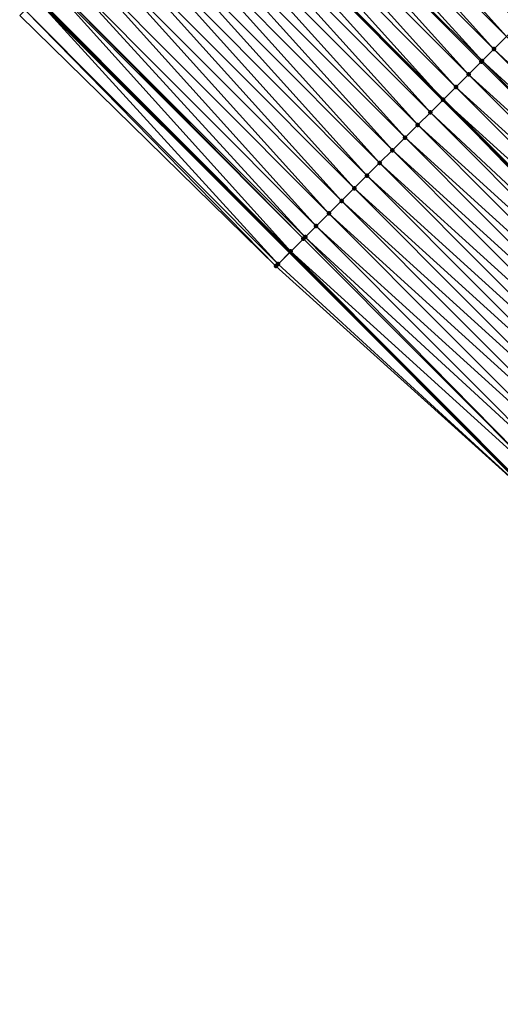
# Model space of a CAD drawing. Header units: feet. Extents: x 2017353 to 2024169, y 808050 to 818690.
# Tile 186 of 256: x 2019694 to 2019721, y 816507 to 816562. Entities that reach past the tile are written whole.
import ezdxf

# ---------------------------------------------------------------- set-up
doc = ezdxf.new("R2010")
doc.units = ezdxf.units.FT
doc.header["$MEASUREMENT"] = 0
for name, color, linetype, lineweight in [('EP_Travel Lane', 172, 'Continuous', 53), ('SB-Road Shots', 141, 'Continuous', 100), ('SB-Road X-Section', 40, 'Continuous', 13), ('STRIPING', 60, 'Continuous', 53)]:
    doc.layers.add(name, color=color, linetype=linetype, lineweight=lineweight)
doc.layers.add('I-77-MM15-17_SB-Surface-BORDER', color=7, linetype='Continuous')
doc.layers.add('I-77-MM15-17_SB-Surface-TIN', color=7, linetype='Continuous')

msp = doc.modelspace()

# ---------------------------------------------------------------- linework, layer by layer
at = {"layer": 'EP_Travel Lane'}
msp.add_polyline3d([(2019694.938707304, 816563.2940342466, 254.6463940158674), (2019709.068612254, 816549.1403043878, 254.5092729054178), (2019723.225348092, 816534.9701754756, 254.366829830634), (2019737.3826628, 816520.8438340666, 254.2360117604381), (2019751.540071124, 816506.7173992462, 254.1278197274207), (2019765.69740976, 816492.5910339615, 254.0027953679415), (2019779.854794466, 816478.4646227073, 253.8889016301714), (2019794.012092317, 816464.3382981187, 253.7540126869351), (2019808.169411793, 816450.211951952, 253.624355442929), (2019822.326820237, 816436.0855170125, 253.5161950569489), (2019836.484244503, 816421.9590662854, 253.4118583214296), (2019850.641745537, 816407.8325389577, 253.3260705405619), (2019864.755865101, 816393.7211699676, 253.2316628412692), (2019878.855011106, 816379.5365388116, 253.129375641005), (2019892.954221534, 816365.3518428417, 253.0431031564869), (2019907.0533297, 816351.1672497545, 252.9314189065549), (2019921.152474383, 816336.9826199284, 252.8288090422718), (2019935.251459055, 816322.7981510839, 252.6864255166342), (2019949.350660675, 816308.6134639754, 252.5979643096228), (2019963.449694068, 816294.4289461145, 252.4676934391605)], dxfattribs=at)
at = {"layer": 'I-77-MM15-17_SB-Surface-BORDER', "color": 3, "linetype": 'Continuous', "lineweight": -3}
msp.add_polyline3d([(2019959.726154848, 816290.7301990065, 252.1754981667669), (2019947.405860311, 816306.6815733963, 252.4502106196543), (2019932.581261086, 816320.1454101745, 252.5168562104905), (2019919.525493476, 816335.3663984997, 252.7102455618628), (2019905.482938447, 816349.6071027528, 252.8344961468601), (2019892.258193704, 816364.6603094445, 253.0058623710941), (2019877.667635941, 816378.3568685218, 253.0611629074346), (2019864.697513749, 816393.6631946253, 253.2286377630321), (2019850.326638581, 816407.5168986, 253.3070760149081), (2019835.415384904, 816420.8883863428, 253.3487593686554), (2019822.055190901, 816435.8134153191, 253.5013381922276), (2019806.72279734, 816448.7629270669, 253.5325212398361), (2019793.187185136, 816463.5119978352, 253.7038923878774), (2019778.943063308, 816477.5513852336, 253.8294687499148), (2019765.01329035, 816491.9058660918, 253.9483148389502), (2019750.3344335, 816505.509835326, 254.0413007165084), (2019736.229496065, 816519.6887969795, 254.1566286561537), (2019723.185932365, 816534.9306907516, 254.364728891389), (2019708.293236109, 816548.3683165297, 254.4646195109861), (2019693.993967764, 816562.3534289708, 254.5912484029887)], dxfattribs=at)
at = {"layer": 'I-77-MM15-17_SB-Surface-TIN', "color": 128, "linetype": 'Continuous', "lineweight": -3}
for points in [[(2019721.873053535, 816561.8915161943, 254.9047761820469), (2019708.467527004, 816576.7666702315, 255.0571135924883), (2019707.758960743, 816576.0610259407, 255.0381912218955)], [(2019721.873053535, 816561.8915161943, 254.9047761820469), (2019722.581610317, 816562.5971700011, 254.9213189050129), (2019708.467527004, 816576.7666702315, 255.0571135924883)], [(2019721.164494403, 816561.1858647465, 254.8876436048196), (2019707.758960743, 816576.0610259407, 255.0381912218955), (2019707.050399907, 816575.355376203, 255.0206308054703)], [(2019721.164494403, 816561.1858647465, 254.8876436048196), (2019721.873053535, 816561.8915161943, 254.9047761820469), (2019707.758960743, 816576.0610259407, 255.0381912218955)], [(2019720.455930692, 816560.4802178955, 254.869361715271), (2019707.050399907, 816575.355376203, 255.0206308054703), (2019706.341836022, 816574.6497295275, 255.0023047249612)], [(2019720.455930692, 816560.4802178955, 254.869361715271), (2019721.164494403, 816561.1858647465, 254.8876436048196), (2019707.050399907, 816575.355376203, 255.0206308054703)], [(2019719.794931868, 816559.8219505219, 254.8510024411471), (2019706.341836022, 816574.6497295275, 255.0023047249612), (2019705.633260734, 816573.9440942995, 254.9811164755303)], [(2019719.794931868, 816559.8219505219, 254.8510024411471), (2019720.455930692, 816560.4802178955, 254.869361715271), (2019706.341836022, 816574.6497295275, 255.0023047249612)], [(2019719.038785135, 816559.0689424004, 254.8282456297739), (2019705.633260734, 816573.9440942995, 254.9811164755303), (2019704.924671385, 816573.2384731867, 254.9563989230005)], [(2019719.038785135, 816559.0689424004, 254.8282456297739), (2019719.74736111, 816559.7745769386, 254.8496061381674), (2019705.633260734, 816573.9440942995, 254.9811164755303)], [(2019719.74736111, 816559.7745769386, 254.8496061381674), (2019719.794931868, 816559.8219505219, 254.8510024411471), (2019705.633260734, 816573.9440942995, 254.9811164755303)], [(2019718.330210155, 816558.3633068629, 254.8071350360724), (2019704.924671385, 816573.2384731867, 254.9563989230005), (2019704.216080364, 816572.5328537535, 254.9312615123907)], [(2019718.330210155, 816558.3633068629, 254.8071350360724), (2019719.038785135, 816559.0689424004, 254.8282456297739), (2019704.924671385, 816573.2384731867, 254.9563989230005)], [(2019717.621635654, 816557.6576708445, 254.7861446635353), (2019704.216080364, 816572.5328537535, 254.9312615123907), (2019703.507503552, 816571.8272200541, 254.9096909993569)], [(2019717.621635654, 816557.6576708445, 254.7861446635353), (2019718.330210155, 816558.3633068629, 254.8071350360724), (2019704.216080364, 816572.5328537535, 254.9312615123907)], [(2019716.913043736, 816556.9520523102, 254.7607827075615), (2019703.498789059, 816571.8185415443, 254.9094523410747), (2019702.798935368, 816571.1215776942, 254.8902858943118)], [(2019703.507503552, 816571.8272200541, 254.9096909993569), (2019703.498789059, 816571.8185415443, 254.9094523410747), (2019717.612920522, 816557.6489922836, 254.7858327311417)], [(2019716.913043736, 816556.9520523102, 254.7607827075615), (2019717.612920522, 816557.6489922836, 254.7858327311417), (2019703.498789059, 816571.8185415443, 254.9094523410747)], [(2019717.621635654, 816557.6576708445, 254.7861446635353), (2019703.507503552, 816571.8272200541, 254.9096909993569), (2019717.612920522, 816557.6489922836, 254.7858327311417)], [(2019716.204450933, 816556.2464346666, 254.7351981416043), (2019702.798935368, 816571.1215776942, 254.8902858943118), (2019702.090354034, 816570.415948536, 254.8675800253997)], [(2019716.204450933, 816556.2464346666, 254.7351981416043), (2019716.913043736, 816556.9520523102, 254.7607827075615), (2019702.798935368, 816571.1215776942, 254.8902858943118)], [(2019715.495862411, 816555.5408127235, 254.7106885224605), (2019702.090354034, 816570.415948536, 254.8675800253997), (2019701.381765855, 816569.7103262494, 254.8431560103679)], [(2019715.495862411, 816555.5408127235, 254.7106885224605), (2019716.204450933, 816556.2464346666, 254.7351981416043), (2019702.090354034, 816570.415948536, 254.8675800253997)], [(2019714.787280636, 816554.8351840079, 254.6878722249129), (2019701.381765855, 816569.7103262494, 254.8431560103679), (2019700.673190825, 816569.004690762, 254.8220325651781)], [(2019714.787280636, 816554.8351840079, 254.6878722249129), (2019715.495862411, 816555.5408127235, 254.7106885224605), (2019701.381765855, 816569.7103262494, 254.8431560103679)], [(2019714.078716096, 816554.129537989, 254.6693822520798), (2019700.673190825, 816569.004690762, 254.8220325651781), (2019699.964630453, 816568.2990405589, 254.8045884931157)], [(2019714.078716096, 816554.129537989, 254.6693822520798), (2019714.787280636, 816554.8351840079, 254.6878722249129), (2019700.673190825, 816569.004690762, 254.8220325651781)], [(2019713.370156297, 816553.4238872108, 254.6520822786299), (2019699.964630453, 816568.2990405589, 254.8045884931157), (2019699.256071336, 816567.5933890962, 254.7874593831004)], [(2019713.370156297, 816553.4238872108, 254.6520822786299), (2019714.078716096, 816554.129537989, 254.6693822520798), (2019699.964630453, 816568.2990405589, 254.8045884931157)], [(2019712.661588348, 816552.7182446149, 254.6327364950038), (2019699.256071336, 816567.5933890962, 254.7874593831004), (2019698.547505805, 816566.8877440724, 254.7687203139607)], [(2019712.661588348, 816552.7182446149, 254.6327364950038), (2019713.370156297, 816553.4238872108, 254.6520822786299), (2019699.256071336, 816567.5933890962, 254.7874593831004)], [(2019711.953016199, 816552.0126062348, 254.6123366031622), (2019698.547505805, 816566.8877440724, 254.7687203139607), (2019697.83893705, 816566.1821022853, 254.7491720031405)], [(2019711.953016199, 816552.0126062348, 254.6123366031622), (2019712.661588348, 816552.7182446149, 254.6327364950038), (2019698.547505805, 816566.8877440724, 254.7687203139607)], [(2019711.244445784, 816551.3069661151, 254.5923716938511), (2019697.83893705, 816566.1821022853, 254.7491720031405), (2019697.130365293, 816565.4764635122, 254.728870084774)], [(2019711.244445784, 816551.3069661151, 254.5923716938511), (2019711.953016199, 816552.0126062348, 254.6123366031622), (2019697.83893705, 816566.1821022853, 254.7491720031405)], [(2019710.535877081, 816550.6013242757, 254.5728367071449), (2019697.130365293, 816565.4764635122, 254.728870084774), (2019696.421789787, 816564.7708285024, 254.7076272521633)], [(2019710.535877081, 816550.6013242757, 254.5728367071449), (2019711.244445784, 816551.3069661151, 254.5923716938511), (2019697.130365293, 816565.4764635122, 254.728870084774)], [(2019709.923921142, 816549.9919313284, 254.5515471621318), (2019696.421789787, 816564.7708285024, 254.7076272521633), (2019695.788583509, 816564.1402670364, 254.6864992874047)], [(2019709.923921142, 816549.9919313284, 254.5515471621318), (2019710.535877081, 816550.6013242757, 254.5728367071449), (2019696.421789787, 816564.7708285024, 254.7076272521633)], [(2019709.118653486, 816549.1901271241, 254.5121324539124), (2019695.713202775, 816564.0652050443, 254.6834961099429), (2019695.004579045, 816563.3596184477, 254.6501485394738)], [(2019709.827284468, 816549.8957064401, 254.547300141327), (2019695.788583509, 816564.1402670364, 254.6864992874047), (2019695.713202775, 816564.0652050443, 254.6834961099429)], [(2019709.118653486, 816549.1901271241, 254.5121324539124), (2019709.827284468, 816549.8957064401, 254.547300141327), (2019695.713202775, 816564.0652050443, 254.6834961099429)], [(2019709.827284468, 816549.8957064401, 254.547300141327), (2019709.923921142, 816549.9919313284, 254.5515471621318), (2019695.788583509, 816564.1402670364, 254.6864992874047)], [(2019708.410001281, 816548.4845691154, 254.4716373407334), (2019694.938707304, 816563.2940342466, 254.6463940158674), (2019694.295927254, 816562.6540600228, 254.609757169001)], [(2019695.004579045, 816563.3596184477, 254.6501485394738), (2019694.938707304, 816563.2940342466, 254.6463940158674), (2019709.068612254, 816549.1403043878, 254.5092729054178)], [(2019708.410001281, 816548.4845691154, 254.4716373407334), (2019709.068612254, 816549.1403043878, 254.5092729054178), (2019694.938707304, 816563.2940342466, 254.6463940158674)], [(2019709.118653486, 816549.1901271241, 254.5121324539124), (2019695.004579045, 816563.3596184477, 254.6501485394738), (2019709.068612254, 816549.1403043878, 254.5092729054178)], [(2019708.293236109, 816548.3683165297, 254.4646195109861), (2019694.295927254, 816562.6540600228, 254.609757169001), (2019693.993967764, 816562.3534289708, 254.5912484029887)], [(2019708.410001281, 816548.4845691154, 254.4716373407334), (2019694.295927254, 816562.6540600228, 254.609757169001), (2019708.293236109, 816548.3683165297, 254.4646195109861)], [(2019735.091186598, 816546.8588301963, 254.752211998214), (2019721.164494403, 816561.1858647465, 254.8876436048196), (2019720.455930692, 816560.4802178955, 254.869361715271)], [(2019734.565398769, 816546.3320231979, 254.7361211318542), (2019720.455930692, 816560.4802178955, 254.869361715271), (2019719.794931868, 816559.8219505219, 254.8510024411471)], [(2019734.565398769, 816546.3320231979, 254.7361211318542), (2019735.091186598, 816546.8588301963, 254.752211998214), (2019720.455930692, 816560.4802178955, 254.869361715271)], [(2019733.858972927, 816545.6242361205, 254.7135262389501), (2019719.74736111, 816559.7745769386, 254.8496061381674), (2019719.038785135, 816559.0689424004, 254.8282456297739)], [(2019733.858972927, 816545.6242361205, 254.7135262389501), (2019719.794931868, 816559.8219505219, 254.8510024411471), (2019719.74736111, 816559.7745769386, 254.8496061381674)], [(2019733.858972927, 816545.6242361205, 254.7135262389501), (2019734.565398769, 816546.3320231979, 254.7361211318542), (2019719.794931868, 816559.8219505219, 254.8510024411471)], [(2019733.152555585, 816544.9164405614, 254.6929854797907), (2019719.038785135, 816559.0689424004, 254.8282456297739), (2019718.330210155, 816558.3633068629, 254.8071350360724)], [(2019733.152555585, 816544.9164405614, 254.6929854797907), (2019733.858972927, 816545.6242361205, 254.7135262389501), (2019719.038785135, 816559.0689424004, 254.8282456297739)], [(2019732.446130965, 816544.2086522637, 254.6706861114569), (2019718.330210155, 816558.3633068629, 254.8071350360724), (2019717.621635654, 816557.6576708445, 254.7861446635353)], [(2019732.446130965, 816544.2086522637, 254.6706861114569), (2019733.152555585, 816544.9164405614, 254.6929854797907), (2019718.330210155, 816558.3633068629, 254.8071350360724)], [(2019731.531875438, 816543.2926632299, 254.6380360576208), (2019717.612920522, 816557.6489922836, 254.7858327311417), (2019716.913043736, 816556.9520523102, 254.7607827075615)], [(2019731.73969477, 816543.5008755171, 254.6455892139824), (2019717.621635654, 816557.6576708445, 254.7861446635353), (2019717.612920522, 816557.6489922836, 254.7858327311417)], [(2019731.73969477, 816543.5008755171, 254.6455892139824), (2019717.612920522, 816557.6489922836, 254.7858327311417), (2019731.731008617, 816543.4921729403, 254.6452735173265)], [(2019731.531875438, 816543.2926632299, 254.6380360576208), (2019731.731008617, 816543.4921729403, 254.6452735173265), (2019717.612920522, 816557.6489922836, 254.7858327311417)], [(2019731.73969477, 816543.5008755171, 254.6455892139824), (2019732.446130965, 816544.2086522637, 254.6706861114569), (2019717.621635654, 816557.6576708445, 254.7861446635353)], [(2019731.033254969, 816542.7931023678, 254.6196210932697), (2019716.913043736, 816556.9520523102, 254.7607827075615), (2019716.204450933, 816556.2464346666, 254.7351981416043)], [(2019731.033254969, 816542.7931023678, 254.6196210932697), (2019731.531875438, 816543.2926632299, 254.6380360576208), (2019716.913043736, 816556.9520523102, 254.7607827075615)], [(2019730.326814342, 816542.0853300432, 254.5934532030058), (2019716.204450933, 816556.2464346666, 254.7351981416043), (2019715.495862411, 816555.5408127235, 254.7106885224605)], [(2019730.326814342, 816542.0853300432, 254.5934532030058), (2019731.033254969, 816542.7931023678, 254.6196210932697), (2019716.204450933, 816556.2464346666, 254.7351981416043)], [(2019729.620377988, 816541.377553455, 254.5683179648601), (2019715.495862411, 816555.5408127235, 254.7106885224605), (2019714.787280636, 816554.8351840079, 254.6878722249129)], [(2019729.620377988, 816541.377553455, 254.5683179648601), (2019730.326814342, 816542.0853300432, 254.5934532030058), (2019715.495862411, 816555.5408127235, 254.7106885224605)], [(2019728.913953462, 816540.6697650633, 254.5460413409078), (2019714.787280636, 816554.8351840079, 254.6878722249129), (2019714.078716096, 816554.129537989, 254.6693822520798)], [(2019728.913953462, 816540.6697650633, 254.5460413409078), (2019729.620377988, 816541.377553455, 254.5683179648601), (2019714.787280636, 816554.8351840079, 254.6878722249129)], [(2019728.207540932, 816539.9619647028, 254.5266634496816), (2019714.078716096, 816554.129537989, 254.6693822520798), (2019713.370156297, 816553.4238872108, 254.6520822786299)], [(2019728.207540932, 816539.9619647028, 254.5266634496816), (2019728.913953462, 816540.6697650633, 254.5460413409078), (2019714.078716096, 816554.129537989, 254.6693822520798)], [(2019727.501129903, 816539.2541628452, 254.5076481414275), (2019713.370156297, 816553.4238872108, 254.6520822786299), (2019712.661588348, 816552.7182446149, 254.6327364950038)], [(2019727.501129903, 816539.2541628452, 254.5076481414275), (2019728.207540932, 816539.9619647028, 254.5266634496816), (2019713.370156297, 816553.4238872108, 254.6520822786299)], [(2019726.794714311, 816538.5463655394, 254.4875304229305), (2019712.661588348, 816552.7182446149, 254.6327364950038), (2019711.953016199, 816552.0126062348, 254.6123366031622)], [(2019726.794714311, 816538.5463655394, 254.4875304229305), (2019727.501129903, 816539.2541628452, 254.5076481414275), (2019712.661588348, 816552.7182446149, 254.6327364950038)], [(2019726.088295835, 816537.8385711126, 254.4667155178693), (2019711.953016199, 816552.0126062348, 254.6123366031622), (2019711.244445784, 816551.3069661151, 254.5923716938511)], [(2019726.088295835, 816537.8385711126, 254.4667155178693), (2019726.794714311, 816538.5463655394, 254.4875304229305), (2019711.953016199, 816552.0126062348, 254.6123366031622)], [(2019725.381879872, 816537.130774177, 254.4465081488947), (2019711.244445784, 816551.3069661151, 254.5923716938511), (2019710.535877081, 816550.6013242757, 254.5728367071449)], [(2019725.381879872, 816537.130774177, 254.4465081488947), (2019726.088295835, 816537.8385711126, 254.4667155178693), (2019711.244445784, 816551.3069661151, 254.5923716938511)], [(2019724.675459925, 816536.4229812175, 254.4253377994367), (2019710.535877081, 816550.6013242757, 254.5728367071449), (2019709.923921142, 816549.9919313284, 254.5515471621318)], [(2019724.675459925, 816536.4229812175, 254.4253377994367), (2019725.381879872, 816537.130774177, 254.4465081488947), (2019710.535877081, 816550.6013242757, 254.5728367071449)], [(2019723.969028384, 816535.7151998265, 254.4013657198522), (2019709.827284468, 816549.8957064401, 254.547300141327), (2019709.118653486, 816549.1901271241, 254.5121324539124)], [(2019723.969028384, 816535.7151998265, 254.4013657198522), (2019709.923921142, 816549.9919313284, 254.5515471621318), (2019709.827284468, 816549.8957064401, 254.547300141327)], [(2019723.969028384, 816535.7151998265, 254.4013657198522), (2019724.675459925, 816536.4229812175, 254.4253377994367), (2019709.923921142, 816549.9919313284, 254.5515471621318)], [(2019723.185932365, 816534.9306907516, 254.364728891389), (2019709.068612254, 816549.1403043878, 254.5092729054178), (2019708.410001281, 816548.4845691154, 254.4716373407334)], [(2019723.262561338, 816535.0074538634, 254.3688133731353), (2019709.118653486, 816549.1901271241, 254.5121324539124), (2019709.068612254, 816549.1403043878, 254.5092729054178)], [(2019723.262561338, 816535.0074538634, 254.3688133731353), (2019709.068612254, 816549.1403043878, 254.5092729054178), (2019723.225348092, 816534.9701754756, 254.366829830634)], [(2019723.185932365, 816534.9306907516, 254.364728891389), (2019723.225348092, 816534.9701754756, 254.366829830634), (2019709.068612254, 816549.1403043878, 254.5092729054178)], [(2019723.262561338, 816535.0074538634, 254.3688133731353), (2019723.969028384, 816535.7151998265, 254.4013657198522), (2019709.118653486, 816549.1901271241, 254.5121324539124)], [(2019723.185932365, 816534.9306907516, 254.364728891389), (2019708.410001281, 816548.4845691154, 254.4716373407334), (2019708.293236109, 816548.3683165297, 254.4646195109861)]]:
    msp.add_3dface(points, dxfattribs=at)
at = {"layer": 'SB-Road Shots', "lineweight": 100}
for p in [(2019720.455930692, 816560.4802178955, 254.869361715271), (2019719.74736111, 816559.7745769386, 254.8496061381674), (2019719.794931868, 816559.8219505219, 254.8510024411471), (2019719.038785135, 816559.0689424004, 254.8282456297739), (2019718.330210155, 816558.3633068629, 254.8071350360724), (2019717.621635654, 816557.6576708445, 254.7861446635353), (2019716.913043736, 816556.9520523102, 254.7607827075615), (2019716.204450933, 816556.2464346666, 254.7351981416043), (2019715.495862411, 816555.5408127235, 254.7106885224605), (2019714.787280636, 816554.8351840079, 254.6878722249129), (2019714.078716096, 816554.129537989, 254.6693822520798), (2019713.370156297, 816553.4238872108, 254.6520822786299), (2019712.661588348, 816552.7182446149, 254.6327364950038), (2019711.953016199, 816552.0126062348, 254.6123366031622), (2019711.244445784, 816551.3069661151, 254.5923716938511), (2019710.535877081, 816550.6013242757, 254.5728367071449), (2019709.827284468, 816549.8957064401, 254.547300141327), (2019709.923921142, 816549.9919313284, 254.5515471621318), (2019709.118653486, 816549.1901271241, 254.5121324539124), (2019708.293236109, 816548.3683165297, 254.4646195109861), (2019708.410001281, 816548.4845691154, 254.4716373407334)]:
    msp.add_point(p, dxfattribs=at)
at = {"layer": 'SB-Road X-Section', "extrusion": (-0.7057087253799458, 0.7084795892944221, 0.005645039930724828), "elevation": -846816.4761720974, "flags": 128}
msp.add_lwpolyline([(-2007224.640694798, 5035.393033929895), (-2007224.556511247, 5035.392997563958), (-2007223.556511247, 5035.388353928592), (-2007222.556511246, 5035.374306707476), (-2007221.556511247, 5035.351386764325), (-2007220.556511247, 5035.332266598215), (-2007219.556511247, 5035.314370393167), (-2007218.556511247, 5035.297827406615), (-2007217.556511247, 5035.280694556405), (-2007216.556511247, 5035.26241237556), (-2007215.623647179, 5035.244052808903), (-2007215.556511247, 5035.24265648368), (-2007214.556511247, 5035.221295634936), (-2007213.556511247, 5035.200184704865), (-2007212.556511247, 5035.179193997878), (-2007211.556511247, 5035.153831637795), (-2007210.556511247, 5035.128246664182), (-2007209.556511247, 5035.103736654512), (-2007208.556511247, 5035.080919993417), (-2007207.556511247, 5035.062429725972), (-2007206.556511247, 5035.045129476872), (-2007205.556511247, 5035.025783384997), (-2007204.556511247, 5035.005383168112), (-2007203.556511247, 5034.985417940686), (-2007202.556511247, 5034.965882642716), (-2007201.692885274, 5034.944592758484), (-2007201.556511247, 5034.94034567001), (-2007200.556511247, 5034.905177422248), (-2007199.556511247, 5034.864681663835), (-2007199.391742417, 5034.857663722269)], dxfattribs=at)
at = {"layer": 'STRIPING'}
msp.add_polyline3d([(2019703.498789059, 816571.8185415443, 254.9094523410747), (2019717.612920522, 816557.6489922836, 254.7858327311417), (2019731.731008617, 816543.4921729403, 254.6452735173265), (2019745.888249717, 816529.3658919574, 254.4982475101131), (2019760.045524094, 816515.23957777, 254.3592626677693), (2019774.202916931, 816501.1131453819, 254.2489030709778), (2019788.360209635, 816486.9868129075, 254.1143459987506), (2019802.517619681, 816472.8603633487, 254.0081466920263), (2019816.675006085, 816458.7339373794, 253.8962330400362), (2019830.832407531, 816444.6074964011, 253.7879549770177), (2019844.989772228, 816430.4810920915, 253.6707962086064), (2019859.14720601, 816416.3546188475, 253.5703331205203), (2019873.29639221, 816402.2083029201, 253.4706646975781), (2019887.39558332, 816388.0236263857, 253.3795893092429), (2019901.494721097, 816373.839003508, 253.2752597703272), (2019915.593884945, 816359.6543544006, 253.1774088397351), (2019929.692984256, 816345.4697702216, 253.0635208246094), (2019943.792115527, 816331.2851538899, 252.9575766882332), (2019957.891175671, 816317.1006091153, 252.8339558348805)], dxfattribs=at)

doc.saveas('drawing.dxf')
